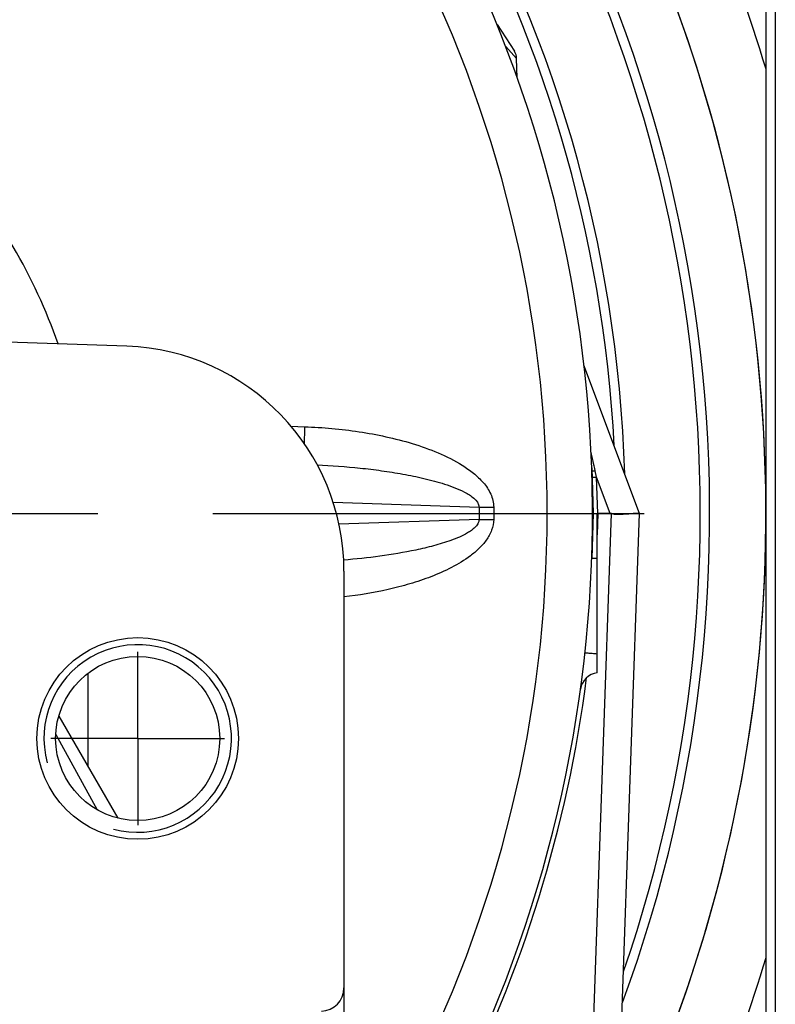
# Model space of a CAD drawing. Header units: millimetres. Extents: x 0 to 594, y 0 to 420.
# Tile 7 of 51: x 113 to 129, y 207 to 228. Entities that reach past the tile are written whole.
import ezdxf

# ---------------------------------------------------------------- set-up
doc = ezdxf.new("R2010")
doc.units = ezdxf.units.MM
doc.header["$LTSCALE"] = 32.67
doc.linetypes.add('CENTER', pattern=[0.6, 0.375, -0.075, 0.075, -0.075])
doc.layers.get('0').update_dxf_attribs({"linetype": 'CONTINUOUS'})
doc.layers.add('3_ALL_AXES', color=7, linetype='CONTINUOUS')

msp = doc.modelspace()

# ---------------------------------------------------------------- linework, layer by layer
at = {"color": 7, "linetype": 'CONTINUOUS'}
for p, q in [((128.938, 246.31), (128.938, 135.51)), ((128.738, 246.11), (128.738, 135.71)), ((123.002, 228.132), (123.372, 227.562)), ((123.435, 226.994), (123.421, 227.409)), ((115.106, 221.272), (108.98, 221.486)), ((126.041, 217.71), (124.855, 220.871)), ((125.021, 218.677), (125.055, 217.71)), ((125.055, 217.71), (125.021, 216.743)), ((125.055, 217.71), (125.138, 217.71)), ((125.138, 214.308), (125.138, 217.71)), ((125.154, 217.71), (125.138, 217.71)), ((125.416, 217.71), (125.154, 217.71)), ((125.432, 200.267), (126.041, 217.71)), ((119.738, 216.475), (119.738, 202.001)), ((113.654, 213.382), (114.915, 211.212)), ((113.591, 212.996), (114.475, 211.389))]:
    msp.add_line(p, q, dxfattribs=at)
at = {"color": 9, "linetype": 'CONTINUOUS'}
for p, q in [((123.187, 227.663), (123.421, 227.409)), ((118.608, 219.567), (118.899, 219.557)), ((125.126, 218.483), (125.097, 218.615)), ((125.153, 217.71), (125.126, 218.483)), ((125.416, 217.71), (125.126, 218.483)), ((119.506, 217.947), (122.62, 217.839)), ((122.62, 217.839), (122.931, 217.839)), ((122.62, 217.839), (122.62, 217.582)), ((122.931, 217.839), (122.931, 217.582)), ((124.715, 196.906), (125.442, 217.706)), ((125.154, 217.71), (125.138, 217.253)), ((122.62, 217.582), (119.631, 217.477)), ((122.62, 217.582), (122.931, 217.582)), ((114.282, 212.3), (114.282, 214.305))]:
    msp.add_line(p, q, dxfattribs=at)
at = {"color": 7, "linetype": 'CONTINUOUS'}
for radius in [2.15, 1.75]:
    msp.add_circle((115.338, 212.91), radius, dxfattribs=at)
for centre, radius, start, end in [((97.338, 217.71), 30.2, 339.8001, 36.8054), ((97.338, 217.71), 30, 340.9934, 36.2249), ((97.338, 217.71), 28.4, 1.7015, 30.9188), ((97.338, 217.71), 28.2, 2.9454, 30.1397), ((97.338, 217.71), 27.7, 332.8505, 27.725), ((97.338, 217.71), 31.4, 337, 23.5), ((123.121, 227.399), 0.3, 2, 33), ((114.938, 216.475), 4.8, 0, 88), ((125.18, 213.91), 0.4, 96.0092, 172.228), ((119.238, 207.593), 0.5, 272, 360)]:
    msp.add_arc(centre, radius, start, end, dxfattribs=at)
at = {"color": 9, "linetype": 'CONTINUOUS'}
for centre, radius, start, end in [((97.338, 217.71), 32.8, 16.7791, 23.1259), ((97.373, 217.71), 26.7, 332.275, 27.725), ((102.682, 217.515), 11.6, 19.165, 41.7303), ((139.062, 218.841), 20.176, 177.9665, 178.9839), ((70.007, 206.521), 56.402, 12.3819, 12.8165), ((124.777, 228.519), 9.909, 271.416, 271.8499), ((124.73, 229.864), 11.388, 271.4909, 271.9911), ((97.338, 217.738), 27.8, 332.8842, 352.7031), ((97.338, 217.71), 32.8, 337.4832, 343.2175)]:
    msp.add_arc(centre, radius, start, end, dxfattribs=at)
at = {"color": 2, "linetype": 'CONTINUOUS'}
msp.add_arc((115.338, 212.91), 2, 255, 195, dxfattribs=at)
at = {"color": 7, "linetype": 'CONTINUOUS'}
msp.add_ellipse((127.553, 211.973), major_axis=(-2.159, 5.733), ratio=0.097941, start_param=-0.074152, end_param=-0.036867, dxfattribs=at)
at = {"color": 9, "linetype": 'CONTINUOUS'}
for points, knots in [([(118.899, 219.557), (119.287, 219.543), (119.868, 219.491), (120.633, 219.351), (121.198, 219.206), (121.748, 219.012), (122.184, 218.795), (122.503, 218.572), (122.717, 218.372), (122.883, 218.13), (122.931, 217.935), (122.931, 217.839)], [0, 0, 0, 0, 0.250103, 0.375203, 0.500297, 0.625374, 0.75039, 0.812934, 0.875443, 0.937842, 1, 1, 1, 1]), ([(119.166, 218.746), (119.472, 218.73), (119.93, 218.696), (120.538, 218.622), (120.992, 218.551), (121.443, 218.459), (121.814, 218.361), (122.103, 218.259), (122.279, 218.182), (122.413, 218.105), (122.536, 218.018), (122.618, 217.914), (122.62, 217.839)], [0, 0, 0, 0, 0.249864, 0.374825, 0.49981, 0.624832, 0.749919, 0.812532, 0.875217, 0.906629, 0.938112, 1, 1, 1, 1]), ([(122.62, 217.582), (122.619, 217.549), (122.597, 217.484), (122.533, 217.408), (122.457, 217.345), (122.348, 217.275), (122.202, 217.202), (121.96, 217.107), (121.649, 217.013), (121.145, 216.895), (120.505, 216.789), (119.99, 216.734), (119.732, 216.712)], [0, 0, 0, 0, 0.031637, 0.063233, 0.094712, 0.12611, 0.188739, 0.251281, 0.376199, 0.501037, 0.750549, 1, 1, 1, 1]), ([(122.931, 217.582), (122.931, 217.502), (122.899, 217.343), (122.781, 217.133), (122.621, 216.954), (122.377, 216.749), (122.034, 216.544), (121.596, 216.352), (121.143, 216.201), (120.526, 216.042), (120.054, 215.964), (119.738, 215.927)], [0, 0, 0, 0, 0.062286, 0.124714, 0.187221, 0.249757, 0.374743, 0.499793, 0.624861, 0.749934, 1, 1, 1, 1]), ([(125.138, 216.749), (125.122, 216.749), (125.093, 216.749), (125.059, 216.748), (125.04, 216.747), (125.03, 216.746), (125.025, 216.745), (125.021, 216.744), (125.021, 216.743)], [0, 0, 0, 0, 0.421914, 0.735714, 0.848278, 0.929851, 0.979973, 1, 1, 1, 1]), ([(125.138, 214.71), (125.103, 214.713), (125.053, 214.718), (124.99, 214.723), (124.951, 214.725), (124.921, 214.727), (124.897, 214.728), (124.886, 214.727), (124.877, 214.727), (124.877, 214.725)], [0, 0, 0, 0, 0.404463, 0.576643, 0.723364, 0.841244, 0.927621, 0.980644, 1, 1, 1, 1])]:
    msp.add_open_spline(points, degree=3, knots=knots, dxfattribs=at)
at = {"color": 7, "linetype": 'CONTINUOUS'}
msp.add_open_spline([(125.442, 217.706), (125.478, 217.695), (125.555, 217.689), (125.664, 217.692), (125.766, 217.699), (125.855, 217.706), (125.929, 217.712), (125.98, 217.715), (126.011, 217.715), (126.026, 217.715), (126.035, 217.714), (126.041, 217.712), (126.041, 217.71)], degree=3, knots=[0, 0, 0, 0, 0.191406, 0.37622, 0.54731, 0.698218, 0.823056, 0.916873, 0.950963, 0.976093, 0.992203, 1, 1, 1, 1], dxfattribs=at)
at = {"layer": '3_ALL_AXES', "color": 2, "linetype": 'CENTER'}
for p, q in [((97.338, 217.71), (126.142, 217.71)), ((115.338, 212.91), (115.338, 214.76)), ((115.338, 212.91), (113.488, 212.91)), ((115.338, 212.91), (115.338, 211.06)), ((115.338, 212.91), (117.188, 212.91))]:
    msp.add_line(p, q, dxfattribs=at)
at = {"layer": '3_ALL_AXES', "color": 7, "linetype": 'CONTINUOUS'}
msp.add_arc((97.338, 217.71), 31.4, 337.3852, 23.1303, dxfattribs=at)

doc.saveas('drawing.dxf')
